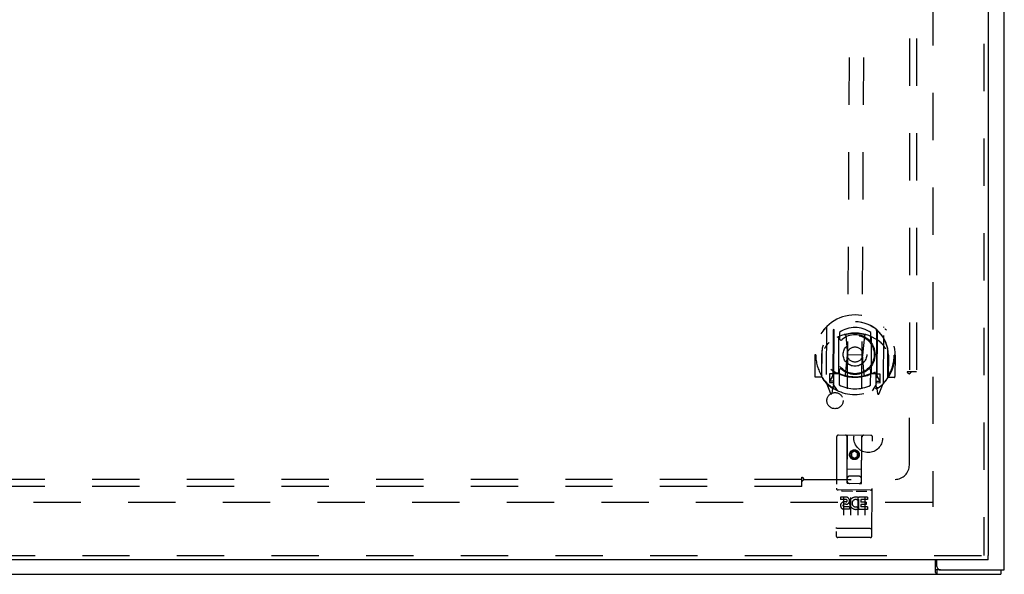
# Model space of a CAD drawing. Header units: inches. Extents: x 0 to 150, y 0 to 97.
# Tile 4 of 18: x 53 to 70, y 31 to 41. Entities that reach past the tile are written whole.
import ezdxf

# ---------------------------------------------------------------- set-up
doc = ezdxf.new("R2010")
doc.units = ezdxf.units.IN
doc.header["$LTSCALE"] = 8.257143
doc.header["$MEASUREMENT"] = 0
doc.linetypes.add('HIDDEN', pattern=[0.2, 0.1, -0.1])
doc.layers.get('0').update_dxf_attribs({"linetype": 'CONTINUOUS'})
for name, color, linetype in [('DEFAULT_2', 8, 'HIDDEN'), ('DOOR_ASSEMBLY', 7, 'CONTINUOUS'), ('SUBPANEL', 7, 'CONTINUOUS')]:
    doc.layers.add(name, color=color, linetype=linetype)

msp = doc.modelspace()

# ---------------------------------------------------------------- linework, layer by layer
at = {"color": 3, "linetype": 'Continuous'}
for p, q in [((70.228, 31.221), (70.228, 67.071)), ((69.026, 31.177), (69.026, 31.396)), ((69.053, 31.281), (69.053, 31.396)), ((34.291, 31.146), (70.165, 31.146)), ((69.113, 31.221), (70.228, 31.221))]:
    msp.add_line(p, q, dxfattribs=at)
at = {"color": 7, "linetype": 'Continuous'}
for p, q in [((69.113, 31.221), (69.051, 31.221)), ((69.051, 31.221), (69.051, 31.146)), ((70.165, 31.221), (70.165, 31.146))]:
    msp.add_line(p, q, dxfattribs=at)
for points in [[(69.026, 31.232), (69.027, 31.232), (69.028, 31.232), (69.029, 31.232), (69.03, 31.232), (69.032, 31.232), (69.033, 31.231), (69.035, 31.231), (69.036, 31.23), (69.037, 31.229), (69.038, 31.228), (69.04, 31.227), (69.042, 31.225)], [(69.042, 31.225), (69.043, 31.224), (69.045, 31.223), (69.046, 31.222), (69.047, 31.222), (69.048, 31.221), (69.05, 31.221), (69.051, 31.221)]]:
    msp.add_lwpolyline(points, dxfattribs=at)
at = {"color": 3, "linetype": 'Continuous'}
msp.add_lwpolyline([(69.026, 31.177), (69.027, 31.175), (69.028, 31.173), (69.03, 31.171), (69.031, 31.169), (69.032, 31.167), (69.033, 31.164), (69.035, 31.162), (69.036, 31.16), (69.037, 31.158), (69.038, 31.156), (69.04, 31.154), (69.041, 31.152), (69.042, 31.15), (69.044, 31.149), (69.045, 31.148), (69.046, 31.147), (69.048, 31.146), (69.049, 31.146), (69.05, 31.146), (69.051, 31.146)], dxfattribs=at)
msp.add_arc((69.113, 31.281), 0.06, 180, 270, dxfattribs=at)
at = {"layer": 'DEFAULT_2', "color": 8, "linetype": 'HIDDEN'}
for p, q in [((68.978, 65.971), (68.978, 32.321)), ((68.976, 32.396), (35.48, 32.396))]:
    msp.add_line(p, q, dxfattribs=at)
at = {"layer": 'DOOR_ASSEMBLY', "color": 8, "linetype": 'HIDDEN'}
for p, q in [((69.872, 66.821), (69.872, 31.471)), ((67.485, 32.733), (67.566, 47.366)), ((67.735, 32.731), (67.816, 47.365)), ((67.125, 35.457), (67.119, 34.49)), ((67.242, 35.403), (67.236, 34.387)), ((67.25, 35.406), (67.244, 34.403)), ((68, 35.402), (67.994, 34.399)), ((68.007, 35.399), (68.001, 34.383)), ((68.119, 34.484), (68.125, 35.452)), ((67.338, 34.654), (67.341, 35.286)), ((67.349, 35.366), (67.349, 35.263)), ((67.461, 35.311), (67.49, 34.972)), ((67.787, 35.309), (67.755, 34.97)), ((67.899, 35.26), (67.899, 35.363)), ((67.906, 35.282), (67.903, 34.651)), ((67.048, 35.049), (67.048, 35.051)), ((66.922, 34.975), (66.92, 34.602)), ((66.937, 34.975), (66.922, 34.975)), ((67.04, 34.974), (67.037, 34.586)), ((67.04, 34.974), (67.055, 34.974)), ((67.045, 34.591), (67.048, 35.049)), ((67.457, 34.628), (67.49, 34.972)), ((67.755, 34.97), (67.49, 34.972)), ((67.783, 34.626), (67.755, 34.97)), ((68.205, 34.968), (68.19, 34.968)), ((68.195, 34.585), (68.198, 35.042)), ((68.198, 35.042), (68.197, 35.045)), ((68.205, 34.968), (68.202, 34.579)), ((68.322, 34.967), (68.307, 34.967)), ((68.322, 34.967), (68.32, 34.594)), ((67.037, 34.586), (66.935, 34.587)), ((67.037, 34.586), (67.046, 34.601)), ((67.178, 34.644), (67.177, 34.494)), ((67.238, 34.644), (67.178, 34.644)), ((67.215, 34.576), (67.185, 34.53)), ((67.248, 34.635), (67.247, 34.428)), ((67.338, 34.645), (67.265, 34.645)), ((67.334, 34.655), (67.268, 34.655)), ((67.346, 34.702), (67.344, 34.449)), ((67.894, 34.446), (67.896, 34.699)), ((67.975, 34.641), (67.903, 34.641)), ((67.973, 34.651), (67.907, 34.651)), ((67.992, 34.424), (67.993, 34.631)), ((68.063, 34.639), (68.003, 34.64)), ((68.054, 34.525), (68.025, 34.571)), ((68.062, 34.489), (68.063, 34.639)), ((68.194, 34.595), (68.202, 34.579)), ((68.305, 34.579), (68.202, 34.579)), ((67.124, 34.479), (67.193, 34.303)), ((67.177, 34.494), (67.237, 34.494)), ((67.19, 34.522), (67.245, 34.522)), ((67.215, 34.412), (67.219, 34.408)), ((67.222, 34.306), (67.236, 34.387)), ((67.314, 34.353), (67.244, 34.462)), ((67.994, 34.458), (67.924, 34.349)), ((67.995, 34.518), (68.05, 34.517)), ((68.001, 34.383), (68.015, 34.302)), ((68.002, 34.49), (68.062, 34.489)), ((68.022, 34.407), (68.023, 34.407)), ((68.023, 34.407), (68.023, 34.407)), ((68.023, 34.407), (68.023, 34.407)), ((68.044, 34.299), (68.115, 34.474)), ((67.302, 33.544), (67.292, 31.819)), ((67.897, 33.57), (67.332, 33.573)), ((67.483, 32.733), (67.484, 33.543)), ((67.736, 32.731), (67.744, 33.541)), ((67.917, 31.815), (67.927, 33.54)), ((67.613, 33.304), (67.55, 33.269)), ((67.55, 33.269), (67.56, 33.263)), ((67.55, 33.269), (67.55, 33.196)), ((67.55, 33.196), (67.56, 33.202)), ((67.55, 33.196), (67.612, 33.16)), ((67.613, 33.293), (67.56, 33.263)), ((67.56, 33.263), (67.56, 33.202)), ((67.56, 33.202), (67.612, 33.172)), ((67.612, 33.172), (67.665, 33.202)), ((67.612, 33.16), (67.675, 33.196)), ((67.612, 33.16), (67.612, 33.172)), ((67.675, 33.268), (67.613, 33.304)), ((67.613, 33.304), (67.613, 33.293)), ((67.665, 33.262), (67.613, 33.293)), ((67.675, 33.268), (67.665, 33.262)), ((67.665, 33.202), (67.665, 33.262)), ((67.675, 33.196), (67.665, 33.202)), ((67.675, 33.196), (67.675, 33.268)), ((67.483, 32.983), (67.739, 32.981)), ((67.695, 32.856), (67.525, 32.857)), ((67.483, 32.733), (67.505, 32.733)), ((67.505, 32.733), (67.715, 32.731)), ((67.715, 32.731), (67.736, 32.731)), ((67.891, 32.613), (67.326, 32.617)), ((67.464, 32.494), (67.371, 32.494)), ((67.371, 32.494), (67.371, 32.452)), ((67.398, 32.6), (67.57, 32.599)), ((67.421, 32.485), (67.419, 32.179)), ((67.546, 32.484), (67.544, 32.178)), ((67.648, 32.599), (67.82, 32.598)), ((67.671, 32.484), (67.669, 32.178)), ((67.68, 32.482), (67.684, 32.48)), ((67.84, 32.492), (67.684, 32.493)), ((67.684, 32.493), (67.684, 32.48)), ((67.796, 32.483), (67.794, 32.177)), ((67.84, 32.492), (67.84, 32.449)), ((67.464, 32.451), (67.371, 32.452)), ((67.467, 32.408), (67.421, 32.408)), ((67.527, 32.323), (67.434, 32.323)), ((67.463, 32.367), (67.435, 32.367)), ((67.527, 32.323), (67.527, 32.28)), ((67.659, 32.328), (67.675, 32.288)), ((67.684, 32.457), (67.671, 32.438)), ((67.684, 32.457), (67.683, 32.279)), ((67.84, 32.449), (67.726, 32.45)), ((67.726, 32.45), (67.726, 32.406)), ((67.818, 32.406), (67.726, 32.406)), ((67.818, 32.363), (67.726, 32.364)), ((67.726, 32.364), (67.726, 32.321)), ((67.839, 32.321), (67.726, 32.321)), ((67.818, 32.406), (67.818, 32.363)), ((67.839, 32.321), (67.839, 32.278)), ((67.527, 32.28), (67.434, 32.281)), ((67.839, 32.278), (67.683, 32.279)), ((67.31, 31.947), (67.309, 31.947)), ((67.311, 31.947), (67.31, 31.947)), ((67.312, 31.947), (67.311, 31.947)), ((67.313, 31.947), (67.312, 31.947)), ((67.312, 31.947), (67.312, 31.947)), ((67.315, 31.947), (67.314, 31.947)), ((67.316, 31.947), (67.315, 31.947)), ((67.317, 31.947), (67.316, 31.947)), ((67.318, 31.947), (67.317, 31.947)), ((67.319, 31.947), (67.318, 31.947)), ((67.32, 31.947), (67.319, 31.947)), ((67.319, 31.947), (67.319, 31.947)), ((67.321, 31.947), (67.32, 31.947)), ((67.322, 31.947), (67.321, 31.947)), ((67.323, 31.947), (67.322, 31.947)), ((67.887, 31.785), (67.322, 31.789)), ((67.888, 31.943), (67.323, 31.947)), ((67.888, 31.943), (67.889, 31.943)), ((67.889, 31.943), (67.89, 31.943)), ((67.89, 31.943), (67.891, 31.943)), ((67.891, 31.943), (67.892, 31.943)), ((67.892, 31.943), (67.893, 31.943)), ((67.892, 31.943), (67.892, 31.943)), ((67.893, 31.943), (67.894, 31.943)), ((67.894, 31.943), (67.895, 31.944)), ((67.895, 31.944), (67.896, 31.944)), ((67.896, 31.944), (67.897, 31.944)), ((67.896, 31.944), (67.896, 31.944)), ((67.897, 31.944), (67.898, 31.944)), ((67.898, 31.944), (67.899, 31.944)), ((67.899, 31.944), (67.9, 31.944)), ((67.9, 31.944), (67.901, 31.944)), ((67.9, 31.944), (67.9, 31.944)), ((67.901, 31.944), (67.902, 31.944)), ((34.322, 31.471), (69.947, 31.471))]:
    msp.add_line(p, q, dxfattribs=at)
at = {"layer": 'DOOR_ASSEMBLY', "color": 3, "linetype": 'Continuous'}
for p, q in [((69.947, 66.821), (69.947, 31.471)), ((69.947, 31.396), (34.322, 31.396))]:
    msp.add_line(p, q, dxfattribs=at)
at = {"layer": 'DOOR_ASSEMBLY', "color": 7, "linetype": 'Continuous'}
msp.add_line((69.947, 31.396), (69.947, 31.471), dxfattribs=at)
at = {"layer": 'DOOR_ASSEMBLY', "color": 8, "linetype": 'HIDDEN'}
for points in [[(67.079, 35.413), (67.08, 35.414), (67.081, 35.414), (67.081, 35.415), (67.082, 35.416), (67.083, 35.417), (67.083, 35.418), (67.084, 35.418), (67.085, 35.419), (67.086, 35.42), (67.086, 35.421), (67.087, 35.421), (67.088, 35.422), (67.089, 35.423), (67.09, 35.423), (67.09, 35.424), (67.091, 35.425), (67.092, 35.425), (67.093, 35.426), (67.094, 35.427), (67.095, 35.427), (67.095, 35.428), (67.096, 35.429), (67.097, 35.429), (67.098, 35.43), (67.099, 35.43), (67.1, 35.431), (67.101, 35.431), (67.102, 35.432), (67.102, 35.432), (67.103, 35.433), (67.104, 35.433), (67.105, 35.434), (67.106, 35.434), (67.107, 35.434)], [(68.142, 35.429), (68.143, 35.428), (68.144, 35.428), (68.145, 35.427), (68.146, 35.427), (68.147, 35.426), (68.148, 35.426), (68.149, 35.425), (68.15, 35.425), (68.15, 35.424), (68.151, 35.424), (68.152, 35.423), (68.153, 35.423), (68.154, 35.422), (68.155, 35.421), (68.156, 35.421), (68.156, 35.42), (68.157, 35.42), (68.158, 35.419), (68.159, 35.418), (68.16, 35.417), (68.16, 35.417), (68.161, 35.416), (68.162, 35.415), (68.163, 35.415), (68.163, 35.414), (68.164, 35.413), (68.165, 35.412), (68.166, 35.412), (68.166, 35.411), (68.167, 35.41), (68.168, 35.409), (68.169, 35.408), (68.169, 35.408), (68.17, 35.407)], [(67.436, 35.329), (67.442, 35.33), (67.447, 35.332), (67.452, 35.333), (67.458, 35.334), (67.463, 35.336), (67.469, 35.337), (67.474, 35.338), (67.48, 35.339), (67.485, 35.34), (67.491, 35.341), (67.496, 35.342), (67.502, 35.343), (67.507, 35.344), (67.513, 35.345), (67.518, 35.346), (67.524, 35.347), (67.529, 35.347), (67.535, 35.348), (67.54, 35.349), (67.546, 35.349), (67.552, 35.35), (67.557, 35.351), (67.563, 35.351), (67.568, 35.351), (67.574, 35.352), (67.58, 35.352), (67.585, 35.353), (67.591, 35.353), (67.596, 35.353), (67.602, 35.353), (67.607, 35.353), (67.613, 35.353), (67.619, 35.353), (67.624, 35.353), (67.63, 35.353), (67.635, 35.353), (67.641, 35.353), (67.647, 35.353), (67.652, 35.353), (67.658, 35.352), (67.663, 35.352), (67.669, 35.352), (67.675, 35.351), (67.68, 35.351), (67.686, 35.35), (67.691, 35.35), (67.697, 35.349), (67.702, 35.349), (67.708, 35.348), (67.714, 35.347), (67.719, 35.346), (67.725, 35.346), (67.73, 35.345), (67.736, 35.344), (67.741, 35.343), (67.747, 35.342), (67.752, 35.341), (67.758, 35.34), (67.763, 35.339), (67.769, 35.338), (67.774, 35.336), (67.78, 35.335), (67.785, 35.334), (67.79, 35.332), (67.796, 35.331), (67.801, 35.33), (67.807, 35.328), (67.812, 35.327)], [(67.169, 35.188), (67.167, 35.187), (67.166, 35.186), (67.164, 35.184), (67.163, 35.183), (67.161, 35.181), (67.159, 35.18), (67.158, 35.178), (67.156, 35.176), (67.154, 35.175), (67.152, 35.173), (67.151, 35.171), (67.149, 35.169), (67.147, 35.167), (67.145, 35.165), (67.143, 35.162), (67.141, 35.16), (67.139, 35.158), (67.137, 35.155), (67.135, 35.152), (67.132, 35.15), (67.13, 35.147), (67.128, 35.144), (67.126, 35.141), (67.123, 35.138), (67.121, 35.134), (67.118, 35.131), (67.116, 35.127), (67.113, 35.124), (67.111, 35.12), (67.108, 35.116), (67.105, 35.111), (67.102, 35.107), (67.099, 35.102), (67.096, 35.098), (67.093, 35.093), (67.09, 35.087)], [(68.155, 35.081), (68.152, 35.087), (68.149, 35.092), (68.146, 35.097), (68.143, 35.101), (68.141, 35.106), (68.138, 35.11), (68.135, 35.114), (68.133, 35.118), (68.13, 35.122), (68.128, 35.125), (68.125, 35.129), (68.123, 35.132), (68.121, 35.135), (68.118, 35.138), (68.116, 35.141), (68.114, 35.144), (68.112, 35.147), (68.11, 35.15), (68.107, 35.152), (68.105, 35.155), (68.103, 35.157), (68.101, 35.159), (68.1, 35.161), (68.098, 35.164), (68.096, 35.166), (68.094, 35.168), (68.092, 35.169), (68.09, 35.171), (68.089, 35.173), (68.087, 35.175), (68.085, 35.176), (68.084, 35.178), (68.082, 35.179), (68.081, 35.181), (68.079, 35.182), (68.078, 35.183)], [(67.102, 34.513), (67.101, 34.514), (67.1, 34.514), (67.099, 34.514), (67.098, 34.515), (67.097, 34.515), (67.096, 34.516), (67.096, 34.516), (67.095, 34.517), (67.094, 34.517), (67.093, 34.518), (67.092, 34.519), (67.091, 34.519), (67.09, 34.52), (67.09, 34.52), (67.089, 34.521), (67.088, 34.522), (67.087, 34.522), (67.086, 34.523), (67.085, 34.524), (67.085, 34.524), (67.084, 34.525), (67.083, 34.526), (67.082, 34.526), (67.082, 34.527), (67.081, 34.528), (67.08, 34.529), (67.079, 34.529), (67.079, 34.53), (67.078, 34.531), (67.077, 34.532), (67.076, 34.533), (67.076, 34.533), (67.075, 34.534), (67.074, 34.535)], [(68.165, 34.529), (68.164, 34.528), (68.164, 34.527), (68.163, 34.527), (68.162, 34.526), (68.162, 34.525), (68.161, 34.524), (68.16, 34.523), (68.159, 34.523), (68.159, 34.522), (68.158, 34.521), (68.157, 34.52), (68.156, 34.52), (68.155, 34.519), (68.155, 34.518), (68.154, 34.518), (68.153, 34.517), (68.152, 34.516), (68.151, 34.516), (68.15, 34.515), (68.15, 34.514), (68.149, 34.514), (68.148, 34.513), (68.147, 34.513), (68.146, 34.512), (68.145, 34.512), (68.144, 34.511), (68.144, 34.511), (68.143, 34.51), (68.142, 34.51), (68.141, 34.509), (68.14, 34.509), (68.139, 34.508), (68.138, 34.508), (68.137, 34.507)], [(67.391, 32.599), (67.391, 32.599), (67.392, 32.599), (67.392, 32.599), (67.392, 32.599), (67.392, 32.599), (67.392, 32.599), (67.392, 32.599), (67.392, 32.599), (67.392, 32.599), (67.392, 32.599), (67.392, 32.599), (67.393, 32.599), (67.393, 32.599), (67.393, 32.6), (67.393, 32.6), (67.393, 32.6), (67.393, 32.6), (67.393, 32.6), (67.393, 32.6), (67.394, 32.6), (67.394, 32.6), (67.394, 32.6), (67.394, 32.6), (67.394, 32.6), (67.394, 32.6), (67.394, 32.6), (67.395, 32.6), (67.395, 32.6), (67.395, 32.6), (67.395, 32.6), (67.395, 32.6), (67.395, 32.6), (67.395, 32.6), (67.396, 32.6), (67.396, 32.6), (67.396, 32.6), (67.396, 32.6), (67.396, 32.6), (67.397, 32.6), (67.397, 32.6), (67.397, 32.6), (67.397, 32.6), (67.397, 32.6), (67.398, 32.6), (67.398, 32.6)], [(67.57, 32.599), (67.57, 32.599), (67.57, 32.599), (67.57, 32.599), (67.571, 32.599), (67.571, 32.599), (67.571, 32.599), (67.571, 32.599), (67.571, 32.599), (67.572, 32.599), (67.572, 32.599), (67.572, 32.599), (67.572, 32.599), (67.572, 32.599), (67.572, 32.599), (67.573, 32.599), (67.573, 32.599), (67.573, 32.599), (67.573, 32.599), (67.573, 32.599), (67.573, 32.599), (67.574, 32.599), (67.574, 32.599), (67.574, 32.599), (67.574, 32.599), (67.574, 32.599), (67.574, 32.599), (67.574, 32.599), (67.574, 32.599), (67.575, 32.599), (67.575, 32.599), (67.575, 32.599), (67.575, 32.598), (67.575, 32.598), (67.575, 32.598), (67.575, 32.598), (67.575, 32.598), (67.576, 32.598), (67.576, 32.598), (67.576, 32.598), (67.576, 32.598), (67.576, 32.598), (67.576, 32.598), (67.576, 32.598), (67.576, 32.598), (67.576, 32.598), (67.576, 32.598)], [(67.641, 32.598), (67.641, 32.598), (67.642, 32.598), (67.642, 32.598), (67.642, 32.598), (67.642, 32.598), (67.642, 32.598), (67.642, 32.598), (67.642, 32.598), (67.642, 32.598), (67.642, 32.598), (67.642, 32.598), (67.643, 32.598), (67.643, 32.598), (67.643, 32.598), (67.643, 32.598), (67.643, 32.598), (67.643, 32.598), (67.643, 32.598), (67.643, 32.598), (67.644, 32.598), (67.644, 32.598), (67.644, 32.598), (67.644, 32.598), (67.644, 32.598), (67.644, 32.598), (67.644, 32.598), (67.645, 32.598), (67.645, 32.599), (67.645, 32.599), (67.645, 32.599), (67.645, 32.599), (67.645, 32.599), (67.645, 32.599), (67.646, 32.599), (67.646, 32.599), (67.646, 32.599), (67.646, 32.599), (67.646, 32.599), (67.647, 32.599), (67.647, 32.599), (67.647, 32.599), (67.647, 32.599), (67.647, 32.599), (67.648, 32.599), (67.648, 32.599)], [(67.82, 32.598), (67.82, 32.598), (67.82, 32.598), (67.82, 32.598), (67.821, 32.598), (67.821, 32.598), (67.821, 32.598), (67.821, 32.598), (67.821, 32.598), (67.822, 32.598), (67.822, 32.598), (67.822, 32.598), (67.822, 32.598), (67.822, 32.598), (67.822, 32.598), (67.823, 32.598), (67.823, 32.598), (67.823, 32.598), (67.823, 32.598), (67.823, 32.597), (67.823, 32.597), (67.824, 32.597), (67.824, 32.597), (67.824, 32.597), (67.824, 32.597), (67.824, 32.597), (67.824, 32.597), (67.824, 32.597), (67.824, 32.597), (67.825, 32.597), (67.825, 32.597), (67.825, 32.597), (67.825, 32.597), (67.825, 32.597), (67.825, 32.597), (67.825, 32.597), (67.825, 32.597), (67.826, 32.597), (67.826, 32.597), (67.826, 32.597), (67.826, 32.597), (67.826, 32.597), (67.826, 32.597), (67.826, 32.597), (67.826, 32.597), (67.826, 32.597), (67.826, 32.597)], [(67.309, 31.947), (67.309, 31.947), (67.308, 31.948), (67.308, 31.948), (67.308, 31.948), (67.307, 31.948), (67.307, 31.948), (67.306, 31.948), (67.306, 31.948), (67.306, 31.948), (67.305, 31.948), (67.305, 31.948), (67.305, 31.948), (67.304, 31.948), (67.304, 31.948), (67.304, 31.948), (67.303, 31.948), (67.303, 31.948), (67.303, 31.949), (67.302, 31.949), (67.302, 31.949), (67.302, 31.949), (67.302, 31.949), (67.301, 31.949), (67.301, 31.949), (67.301, 31.949), (67.3, 31.949), (67.3, 31.949), (67.3, 31.949), (67.3, 31.949), (67.299, 31.949), (67.299, 31.95), (67.299, 31.95), (67.299, 31.95), (67.298, 31.95), (67.298, 31.95), (67.298, 31.95), (67.298, 31.95), (67.297, 31.95), (67.297, 31.95), (67.297, 31.95), (67.297, 31.95), (67.297, 31.951), (67.296, 31.951), (67.296, 31.951), (67.296, 31.951), (67.296, 31.951), (67.296, 31.951), (67.295, 31.951), (67.295, 31.951), (67.295, 31.951), (67.295, 31.951), (67.295, 31.951), (67.295, 31.952), (67.294, 31.952), (67.294, 31.952), (67.294, 31.952), (67.294, 31.952), (67.294, 31.952), (67.294, 31.952), (67.294, 31.952), (67.294, 31.952), (67.294, 31.952), (67.293, 31.953), (67.293, 31.953), (67.293, 31.953), (67.293, 31.953), (67.293, 31.953), (67.293, 31.953), (67.293, 31.953), (67.293, 31.953), (67.293, 31.953), (67.293, 31.953), (67.293, 31.954), (67.293, 31.954), (67.293, 31.954), (67.293, 31.954), (67.293, 31.954), (67.293, 31.954)], [(67.314, 31.947), (67.314, 31.947), (67.313, 31.947)], [(67.902, 31.944), (67.902, 31.944), (67.903, 31.944), (67.903, 31.944), (67.903, 31.944), (67.904, 31.944), (67.904, 31.944), (67.904, 31.945), (67.905, 31.945), (67.905, 31.945), (67.905, 31.945), (67.906, 31.945), (67.906, 31.945), (67.906, 31.945), (67.907, 31.945), (67.907, 31.945), (67.907, 31.945), (67.908, 31.945), (67.908, 31.945), (67.908, 31.945), (67.909, 31.945), (67.909, 31.945), (67.909, 31.946), (67.91, 31.946), (67.91, 31.946), (67.91, 31.946), (67.91, 31.946), (67.911, 31.946), (67.911, 31.946), (67.911, 31.946), (67.911, 31.946), (67.912, 31.946), (67.912, 31.946), (67.912, 31.946), (67.912, 31.946), (67.913, 31.947), (67.913, 31.947), (67.913, 31.947), (67.913, 31.947), (67.914, 31.947), (67.914, 31.947), (67.914, 31.947), (67.914, 31.947), (67.914, 31.947), (67.915, 31.947), (67.915, 31.947), (67.915, 31.948), (67.915, 31.948), (67.915, 31.948), (67.915, 31.948), (67.916, 31.948), (67.916, 31.948), (67.916, 31.948), (67.916, 31.948), (67.916, 31.948), (67.916, 31.948), (67.916, 31.948), (67.917, 31.949), (67.917, 31.949), (67.917, 31.949), (67.917, 31.949), (67.917, 31.949), (67.917, 31.949), (67.917, 31.949), (67.917, 31.949), (67.917, 31.949), (67.917, 31.949), (67.917, 31.95), (67.918, 31.95), (67.918, 31.95), (67.918, 31.95), (67.918, 31.95), (67.918, 31.95), (67.918, 31.95), (67.918, 31.95), (67.918, 31.95), (67.918, 31.951), (67.918, 31.951)]]:
    msp.add_lwpolyline(points, dxfattribs=at)
for centre, radius in [((67.622, 34.981), 0.35), ((67.622, 34.981), 0.335), ((67.622, 34.981), 0.205), ((67.622, 34.981), 0.133), ((67.612, 33.232), 0.085), ((67.612, 33.232), 0.0845)]:
    msp.add_circle(centre, radius, dxfattribs=at)
for centre, radius, start, end in [((67.622, 34.971), 0.7, 305.1929, 234.1676), ((67.622, 34.968), 0.583, 359.9267, 179.4338), ((67.622, 34.971), 0.58, 7.3424, 172.0181), ((67.14, 35.457), 0.015, 134.755, 179.6802), ((67.257, 35.403), 0.015, 130.0389, 179.6802), ((67.27, 35.406), 0.02, 129.0181, 179.6786), ((67.622, 34.971), 0.48, 54.7264, 124.6341), ((67.98, 35.402), 0.02, 359.6802, 50.3397), ((67.992, 35.399), 0.015, 359.6802, 49.3215), ((68.11, 35.452), 0.015, 359.6802, 44.6054), ((67.62, 34.653), 0.7, 49.2093, 130.1512), ((67.356, 35.285), 0.015, 112.6665, 179.6802), ((67.379, 35.263), 0.03, 179.6802, 310.8063), ((67.622, 34.981), 0.343, 48.5542, 130.8063), ((67.441, 35.309), 0.02, 4.7598, 105.2554), ((67.807, 35.307), 0.02, 74.1051, 174.6006), ((67.869, 35.26), 0.03, 228.5542, 359.6802), ((67.891, 35.283), 0.015, 359.6802, 66.6939), ((67.068, 35.049), 0.02, 172.0181, 179.6802), ((67.622, 34.971), 0.685, 179.6802, 212.6917), ((67.622, 34.971), 0.685, 326.6687, 359.6802), ((68.178, 35.042), 0.02, 359.6802, 7.3424), ((67.624, 35.283), 0.7, 232.9122, 306.4483), ((67.376, 34.702), 0.03, 48.5542, 179.6802), ((67.622, 34.981), 0.343, 228.5542, 310.8063), ((67.866, 34.699), 0.03, 359.6802, 130.8063), ((66.935, 34.602), 0.015, 179.6802, 269.6802), ((67.065, 34.591), 0.02, 179.6802, 214.9764), ((67.622, 34.981), 0.7, 214.9764, 324.3841), ((67.057, 34.678), 0.188, 327.001, 359.6802), ((67.265, 34.625), 0.02, 89.6802, 179.6802), ((67.268, 34.635), 0.02, 89.6802, 179.6802), ((67.334, 34.635), 0.02, 66.2163, 89.6802), ((67.353, 34.654), 0.015, 179.6802, 246.6939), ((67.624, 35.293), 0.7, 246.2163, 293.1442), ((67.437, 34.63), 0.02, 254.0671, 354.6006), ((67.803, 34.627), 0.02, 184.7598, 285.2933), ((67.888, 34.651), 0.015, 292.6665, 359.6802), ((67.907, 34.631), 0.02, 89.6802, 113.1442), ((67.973, 34.631), 0.02, 359.6802, 89.6802), ((67.975, 34.621), 0.02, 359.6802, 89.6802), ((68.183, 34.672), 0.188, 179.6802, 212.3595), ((68.175, 34.585), 0.02, 324.3841, 359.6802), ((68.305, 34.594), 0.015, 269.6802, 359.6802), ((67.134, 34.49), 0.015, 179.6802, 224.6054), ((67.19, 34.527), 0.005, 147.001, 269.6802), ((67.224, 34.42), 0.02, 234.1676, 359.6802), ((67.227, 34.428), 0.02, 234.426, 359.6802), ((67.264, 34.403), 0.02, 179.6802, 238.2098), ((67.622, 34.981), 0.6, 242.4006, 296.9598), ((67.974, 34.399), 0.02, 301.149, 359.6794), ((68.012, 34.423), 0.02, 179.6802, 304.9345), ((68.014, 34.415), 0.02, 179.6802, 305.1929), ((68.05, 34.522), 0.005, 269.6802, 32.3595), ((68.104, 34.484), 0.015, 314.755, 359.6802), ((67.207, 34.309), 0.015, 201.4844, 349.6802), ((68.03, 34.304), 0.015, 189.6802, 337.8761), ((67.332, 33.543), 0.03, 89.6802, 179.6802), ((67.454, 33.543), 0.03, 359.6802, 89.6802), ((67.774, 33.541), 0.03, 89.6802, 179.6802), ((67.897, 33.54), 0.03, 359.6802, 89.6802), ((67.525, 32.817), 0.04, 89.6802, 179.6802), ((67.695, 32.816), 0.04, 359.6802, 89.6802), ((67.327, 32.647), 0.03, 179.6802, 269.6802), ((67.525, 32.772), 0.04, 179.6802, 269.6802), ((67.695, 32.771), 0.04, 269.6802, 359.6802), ((67.464, 32.43), 0.0635, 269.6802, 89.6802), ((67.634, 32.386), 0.107, 63.9439, 293.083), ((67.892, 32.643), 0.03, 269.6802, 359.6802), ((67.434, 32.345), 0.0644, 101.9797, 269.7578), ((67.434, 32.345), 0.0219, 89.5814, 269.6802), ((67.464, 32.429), 0.0219, 279.9872, 89.6802), ((67.634, 32.386), 0.0639, 54.5697, 293.0828), ((67.322, 31.819), 0.03, 179.6802, 269.6802), ((67.887, 31.815), 0.03, 269.6802, 359.6802)]:
    msp.add_arc(centre, radius, start, end, dxfattribs=at)
at = {"layer": 'SUBPANEL', "color": 8, "linetype": 'HIDDEN'}
for p, q in [((68.571, 63.614), (68.571, 34.677)), ((68.696, 63.614), (68.696, 34.677)), ((68.61, 34.677), (68.531, 34.677)), ((68.571, 33.052), (68.571, 34.642)), ((68.696, 34.677), (68.61, 34.677)), ((66.696, 32.763), (66.696, 32.843)), ((66.718, 32.822), (66.722, 32.815)), ((66.696, 32.802), (37.759, 32.802)), ((66.696, 32.677), (37.759, 32.677)), ((66.696, 32.677), (66.696, 32.763)), ((66.713, 32.783), (66.718, 32.788)), ((66.718, 32.788), (66.721, 32.791)), ((66.732, 32.802), (68.321, 32.802))]:
    msp.add_line(p, q, dxfattribs=at)
for points in [[(68.531, 34.677), (68.531, 34.675), (68.532, 34.674), (68.533, 34.672), (68.533, 34.671), (68.534, 34.669), (68.535, 34.668), (68.536, 34.667), (68.538, 34.665), (68.539, 34.664), (68.541, 34.662), (68.542, 34.661), (68.544, 34.66), (68.546, 34.659), (68.548, 34.657), (68.55, 34.656), (68.552, 34.655), (68.558, 34.651)], [(68.558, 34.651), (68.56, 34.65), (68.562, 34.648), (68.564, 34.647), (68.566, 34.645), (68.568, 34.644), (68.57, 34.643), (68.571, 34.642)], [(68.59, 34.66), (68.584, 34.654), (68.582, 34.652), (68.581, 34.65), (68.579, 34.649), (68.577, 34.647), (68.576, 34.646), (68.574, 34.644), (68.573, 34.643), (68.571, 34.642)], [(68.61, 34.677), (68.608, 34.676), (68.606, 34.674), (68.604, 34.673), (68.602, 34.671), (68.601, 34.67), (68.599, 34.668), (68.597, 34.667), (68.596, 34.666), (68.594, 34.664), (68.593, 34.663), (68.591, 34.661), (68.59, 34.66)], [(66.696, 32.843), (66.698, 32.842), (66.7, 32.842), (66.701, 32.841), (66.703, 32.84), (66.704, 32.839), (66.705, 32.838), (66.707, 32.837), (66.708, 32.836), (66.71, 32.834), (66.711, 32.833), (66.712, 32.831), (66.713, 32.829), (66.715, 32.828), (66.716, 32.826), (66.717, 32.824), (66.718, 32.822)], [(66.696, 32.763), (66.698, 32.765), (66.699, 32.767), (66.701, 32.769), (66.702, 32.771), (66.703, 32.773), (66.705, 32.774), (66.706, 32.776), (66.708, 32.777), (66.709, 32.779), (66.711, 32.78), (66.712, 32.782), (66.713, 32.783)], [(66.721, 32.791), (66.723, 32.793), (66.725, 32.794), (66.726, 32.796), (66.728, 32.798), (66.729, 32.799), (66.731, 32.801), (66.732, 32.802)], [(66.722, 32.815), (66.724, 32.813), (66.725, 32.811), (66.726, 32.809), (66.728, 32.807), (66.729, 32.805), (66.73, 32.803), (66.732, 32.802)]]:
    msp.add_lwpolyline(points, dxfattribs=at)
for centre, radius in [((67.273, 34.176), 0.141), ((67.853, 33.521), 0.25)]:
    msp.add_circle(centre, radius, dxfattribs=at)
msp.add_arc((68.321, 33.052), 0.25, 270, 360, dxfattribs=at)

doc.saveas('drawing.dxf')
